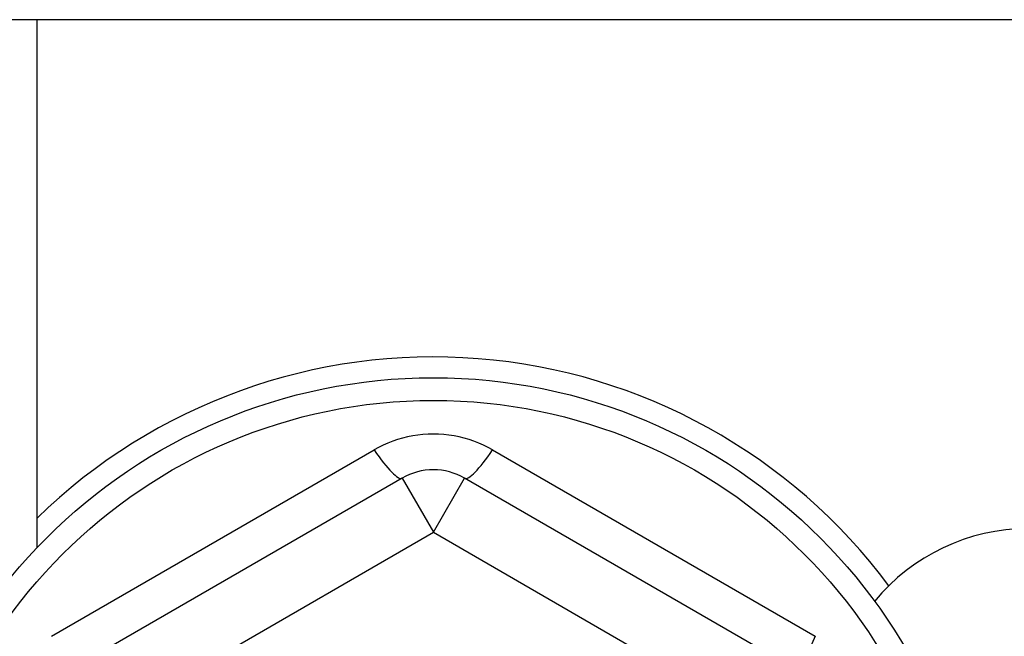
# Model space of a CAD drawing. Header units: inches. Extents: x 48.1 to 120.1, y 31.5 to 55.7.
# Tile 80 of 82: x 113.918 to 114.539, y 53.346 to 53.735. Entities that reach past the tile are written whole.
import ezdxf

# ---------------------------------------------------------------- set-up
doc = ezdxf.new("R2010")
doc.units = ezdxf.units.IN
doc.header["$MEASUREMENT"] = 0
doc.layers.add('Visible Edges(ANSI)', color=7, linetype='Continuous', lineweight=25)
doc.layers.add('Visible Tangent Edges(ANSI)', color=7, linetype='Continuous', lineweight=25)

msp = doc.modelspace()

# ---------------------------------------------------------------- linework, layer by layer
at = {"layer": 'Visible Edges(ANSI)'}
for p, q in [((119.15669, 53.73489), (48.95097, 53.73489)), ((113.92883, 53.40201), (113.92883, 53.73489)), ((114.15914, 53.44589), (113.94458, 53.32201)), ((114.41308, 53.32201), (114.19851, 53.44589))]:
    msp.add_line(p, q, dxfattribs=at)
msp.add_circle((114.17883, 53.16403), 0.34516, dxfattribs=at)
for centre, radius, start, end in [((114.17883, 53.16403), 0.35827, 36.68995, 134.25094), ((114.17883, 53.41179), 0.03937, 60, 120), ((114.55383, 53.28903), 0.125, 90, 140.69037)]:
    msp.add_arc(centre, radius, start, end, dxfattribs=at)
at = {"layer": 'Visible Tangent Edges(ANSI)'}
for p, q in [((113.938, 53.34619), (114.14149, 53.46367)), ((114.21617, 53.46367), (114.41966, 53.34619)), ((114.15914, 53.44589), (114.17883, 53.41179)), ((114.17883, 53.41179), (114.19851, 53.44589)), ((113.96426, 53.28791), (114.17883, 53.41179)), ((114.17883, 53.41179), (114.39339, 53.28791))]:
    msp.add_line(p, q, dxfattribs=at)
at = {"layer": 'Visible Tangent Edges(ANSI)', "flags": 128}
msp.add_lwpolyline([(114.21617, 53.46367), (114.21334, 53.46522), (114.21044, 53.46665), (114.20747, 53.46797), (114.20443, 53.46915), (114.20134, 53.4702), (114.1982, 53.47112), (114.19503, 53.4719), (114.19183, 53.47254), (114.1886, 53.47304), (114.18536, 53.47339), (114.18209, 53.47361), (114.17881, 53.47368), (114.17553, 53.47361), (114.17225, 53.47339), (114.169, 53.47303), (114.16578, 53.47253), (114.16258, 53.47189), (114.15942, 53.47111), (114.15629, 53.4702), (114.15321, 53.46915), (114.15018, 53.46796), (114.14721, 53.46665), (114.14431, 53.46522), (114.14149, 53.46367)], dxfattribs=at)
at = {"layer": 'Visible Tangent Edges(ANSI)'}
msp.add_circle((114.17883, 53.16403), 0.33084, dxfattribs=at)
for centre, major_axis, start_param, end_param in [((114.13946, 53.47998), (0.01969, -0.0341), 5.107073, 6.283185), ((114.2182, 53.47998), (-0.01969, -0.0341), 0, 1.176113), ((114.43276, 53.3561), (-0.01969, -0.0341), 5.107073, 6.283185)]:
    msp.add_ellipse(centre, major_axis=major_axis, ratio=0.175929, start_param=start_param, end_param=end_param, dxfattribs=at)

doc.saveas('drawing.dxf')
